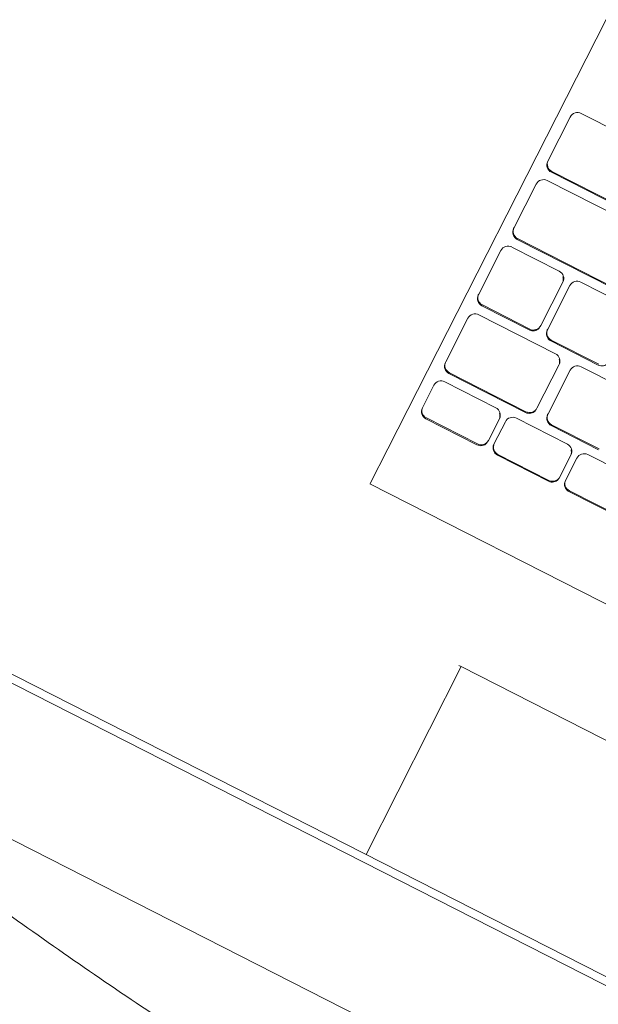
# Model space of a CAD drawing. Header units: millimetres. Extents: x 256092 to 341172, y 103077 to 145077.
# Tile 72 of 139: x 300188 to 300329, y 138387 to 138627. Entities that reach past the tile are written whole.
import ezdxf

# ---------------------------------------------------------------- set-up
doc = ezdxf.new("R2010")
doc.units = ezdxf.units.MM
doc.layers.add('I-FURN', color=62, linetype='Continuous', lineweight=9)
doc.layers.add('Q-SPCQ', color=250, linetype='Continuous', lineweight=9)

# ---------------------------------------------------------------- blocks, each defined once
blk = doc.blocks.new('Speciality-Electrical-Apple-iMac - Speciality-Electrical-Apple-iMac-V56-3_ k sisustuse plaan')
at = {"layer": 'Q-SPCQ'}
for p, q in [((242.49, 0), (-242.49, 0)), ((-242.49, 0), (242.49, 0)), ((-242.49, -34), (242.49, -34)), ((-242.49, -34), (242.49, -34)), ((242.49, -36), (-242.49, -36)), ((99.37, -87.44), (99.2, -36)), ((99.37, -87.44), (-99.37, -87.44)), ((100, -87.44), (99.37, -87.44)), ((139.5, -117.09), (-139.5, -117.09)), ((139.5, -117.19), (139.5, -126.7)), ((139.5, -126.7), (139.5, -244.34)), ((81.27, -137.48), (95.27, -137.48)), ((95.27, -137.7), (81.27, -137.7)), ((97.27, -139.69), (97.27, -139.47)), ((98.88, -139.47), (98.88, -139.69)), ((100.88, -137.48), (114.88, -137.48)), ((114.88, -137.7), (100.88, -137.7)), ((116.88, -139.69), (116.88, -139.47)), ((118.5, -139.47), (118.5, -139.69)), ((120.5, -137.48), (134.5, -137.48)), ((134.5, -137.7), (120.5, -137.7)), ((136.5, -139.69), (136.5, -139.47)), ((97.27, -145.65), (97.27, -139.69)), ((98.88, -139.69), (98.88, -145.65)), ((116.88, -145.65), (116.88, -139.69)), ((118.5, -139.69), (118.5, -145.65)), ((136.5, -145.65), (136.5, -139.69)), ((81.27, -147.64), (95.27, -147.64)), ((100.88, -147.64), (114.88, -147.64)), ((120.5, -147.64), (134.5, -147.64)), ((93.46, -149.9), (106.46, -149.9)), ((106.46, -150.12), (93.46, -150.12)), ((113.5, -149.9), (134.5, -149.9)), ((134.5, -150.12), (113.5, -150.12)), ((108.46, -152.11), (108.46, -151.88)), ((108.46, -164.03), (108.46, -152.11)), ((111.5, -151.88), (111.5, -152.11)), ((111.5, -152.11), (111.5, -164.03)), ((136.5, -152.11), (136.5, -151.88)), ((136.5, -164.03), (136.5, -152.11)), ((93.46, -166.02), (106.46, -166.02)), ((102.92, -168.28), (115.92, -168.28)), ((113.5, -166.02), (134.5, -166.02)), ((121.83, -168.28), (134.83, -168.28)), ((115.92, -168.51), (102.92, -168.51)), ((117.92, -170.49), (117.92, -170.27)), ((117.92, -182.42), (117.92, -170.49)), ((119.83, -170.27), (119.83, -170.49)), ((119.83, -170.49), (119.83, -182.42)), ((134.83, -168.51), (121.83, -168.51)), ((136.83, -170.49), (136.83, -170.27)), ((136.83, -182.42), (136.83, -170.49)), ((102.92, -184.4), (115.92, -184.4)), ((121.83, -184.4), (134.83, -184.4)), ((108.21, -186.66), (134.5, -186.66)), ((134.5, -186.89), (108.21, -186.89)), ((136.5, -188.87), (136.5, -188.65)), ((136.5, -200.8), (136.5, -188.87)), ((108.21, -202.78), (134.5, -202.78)), ((97.43, -205.04), (134.5, -205.04)), ((134.5, -205.27), (97.43, -205.27)), ((136.5, -207.25), (136.5, -207.03)), ((136.5, -219.18), (136.5, -207.25)), ((97.43, -221.16), (134.5, -221.16))]:
    blk.add_line(p, q, dxfattribs=at)
for centre, major_axis, start_param, end_param in [((95.27, -139.47), (2, 0), 0, 1.570796), ((95.27, -139.69), (2, 0), 0, 1.570796), ((100.88, -139.69), (2, 0), 1.570796, 3.141593), ((100.88, -139.47), (2, 0), 1.570796, 2.879793), ((114.88, -139.47), (2, 0), 0, 1.570796), ((114.88, -139.69), (-2, 0), 3.141593, 4.712389), ((120.5, -139.69), (2, 0), 1.570796, 3.141593), ((120.5, -139.47), (2, 0), 1.570796, 2.879793), ((134.5, -139.47), (-2, 0), 3.141593, 4.712389), ((134.5, -139.69), (2, 0), 0, 1.570796), ((95.27, -145.65), (2, 0), 4.712389, 6.283185), ((100.88, -145.65), (-2, 0), 0, 1.570796), ((100.88, -145.43), (2, 0), 3.403392, 3.926991), ((114.88, -145.65), (-2, 0), 1.570796, 3.141593), ((120.5, -145.65), (2, 0), 3.141593, 4.712389), ((120.5, -145.43), (2, 0), 3.403392, 3.926991), ((134.5, -145.65), (-2, 0), 1.570796, 3.141593), ((106.46, -151.88), (2, 0), 0, 1.570796), ((106.46, -152.11), (-2, 0), 3.141593, 4.712389), ((113.5, -152.11), (2, 0), 1.570796, 3.141593), ((113.5, -151.88), (2, 0), 1.570796, 2.879793), ((134.5, -151.88), (2, 0), 0, 1.570796), ((134.5, -152.11), (2, 0), 0, 1.570796), ((106.46, -164.03), (2, 0), 4.712389, 6.283185), ((113.5, -164.03), (-2, 0), 0, 1.570796), ((113.5, -163.81), (2, 0), 3.403392, 3.926991), ((134.5, -164.03), (2, 0), 4.712389, 6.283185), ((102.92, -170.27), (2, 0), 1.570796, 2.879793), ((115.92, -170.27), (-2, 0), 3.141593, 4.712389), ((121.83, -170.27), (2, 0), 1.570796, 2.879793), ((134.83, -170.27), (2, 0), 0, 1.570796), ((115.92, -170.49), (2, 0), 0, 1.570796), ((121.83, -170.49), (2, 0), 1.570796, 3.141593), ((134.83, -170.49), (2, 0), 0, 1.570796), ((115.92, -182.42), (2, 0), 4.712389, 6.283185), ((121.83, -182.42), (-2, 0), 0, 1.570796), ((121.83, -182.19), (2, 0), 3.403392, 3.926991), ((134.83, -182.42), (2, 0), 4.712389, 6.283185), ((134.5, -188.65), (2, 0), 0, 1.570796), ((134.5, -188.87), (2, 0), 0, 1.570796), ((134.5, -200.8), (2, 0), 4.712389, 6.283185), ((134.5, -207.03), (2, 0), 0, 1.570796), ((134.5, -207.25), (2, 0), 0, 1.570796), ((134.5, -219.18), (2, 0), 4.712389, 6.283185)]:
    blk.add_ellipse(centre, major_axis=major_axis, ratio=0.993572, start_param=start_param, end_param=end_param, dxfattribs=at)
blk.add_open_spline([(-251.45, 1.17), (-243.56, 2.98), (-227.73, 6.44), (-203.87, 11.11), (-179.88, 15.26), (-155.73, 18.91), (-131.37, 22.05), (-110.81, 24.24), (-96.23, 25.55), (-87.83, 26.23), (-81.46, 26.71), (-75.06, 27.16), (-68.62, 27.57), (-62.12, 27.95), (-55.53, 28.3), (-48.86, 28.61), (-42.12, 28.88), (-35.3, 29.12), (-28.41, 29.31), (-21.4, 29.47), (-14.28, 29.58), (-7.12, 29.65), (0, 29.67), (7.12, 29.65), (14.29, 29.58), (21.41, 29.47), (28.43, 29.31), (35.32, 29.12), (42.13, 28.88), (48.87, 28.61), (55.53, 28.3), (62.12, 27.95), (68.62, 27.57), (75.06, 27.16), (81.46, 26.71), (87.83, 26.23), (96.23, 25.55), (110.82, 24.24), (131.37, 22.05), (155.73, 18.91), (179.88, 15.26), (203.87, 11.11), (227.73, 6.44), (243.56, 2.98), (251.45, 1.17)], degree=3, knots=[0, 0, 0, 0, 0.05, 0.1, 0.15, 0.2, 0.25, 0.3, 0.325, 0.3375, 0.35, 0.3625, 0.375, 0.3875, 0.4, 0.4125, 0.425, 0.4375, 0.45, 0.4625, 0.475, 0.4875, 0.5, 0.5125, 0.525, 0.5375, 0.55, 0.5625, 0.575, 0.5875, 0.6, 0.6125, 0.625, 0.6375, 0.65, 0.6625, 0.675, 0.7, 0.75, 0.8, 0.85, 0.9, 0.95, 1, 1, 1, 1], dxfattribs=at)

msp = doc.modelspace()

# ---------------------------------------------------------------- block references
at = {"layer": 'I-FURN', "rotation": 153.0205031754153}
msp.add_blockref('Speciality-Electrical-Apple-iMac - Speciality-Electrical-Apple-iMac-V56-3_ k sisustuse plaan', (300344.59, 138346.14), dxfattribs=at)

doc.saveas('drawing.dxf')
